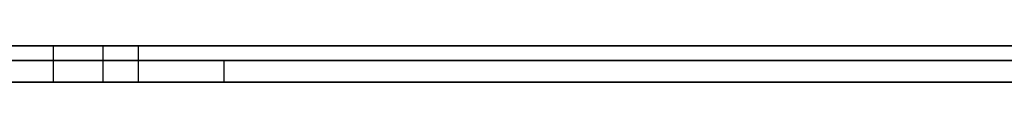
# Model space of a CAD drawing. Extents: x -3.09 to 3.09, y 0 to 2.31.
# Tile 55 of 177: x -2.295739 to -2.282123, y 2.2345 to 2.235. Entities that reach past the tile are written whole.
import ezdxf

# ---------------------------------------------------------------- set-up
doc = ezdxf.new("R2010")
doc.units = 0
doc.layers.get('0').update_dxf_attribs({"linetype": 'CONTINUOUS'})

# ---------------------------------------------------------------- blocks, each defined once
blk = doc.blocks.new('*U1')
at = {"extrusion": (0, 1, 0)}
for p, q in [((3.018, 2.235, -0.83), (-3.018, 2.235, -0.83)), ((-3.018, 2.235, 0.83), (3.018, 2.235, 0.83)), ((-2.798, 2.235, -0.725), (-1.678, 2.235, -0.725)), ((-1.678, 2.235, -0.365), (-2.798, 2.235, -0.365)), ((-2.295275, 2.235, -0.166687), (-2.295275, 2.235, -0.186671)), ((-2.295275, 2.235, -0.186671), (-2.2941, 2.235, -0.186671)), ((-1.678, 2.2348, -0.725), (-2.798, 2.2348, -0.725)), ((-2.798, 2.2348, -0.365), (-1.678, 2.2348, -0.365)), ((-2.292918, 2.2348, -0.464693), (-2.313122, 2.2348, -0.464693)), ((-2.313122, 2.2348, -0.464693), (-2.278469, 2.2348, -0.614693)), ((-2.279939, 2.2348, -0.520897), (-2.292918, 2.2348, -0.464693)), ((-2.278469, 2.2345, -0.614693), (-2.313122, 2.2345, -0.464693)), ((-2.313122, 2.2345, -0.464693), (-2.292918, 2.2345, -0.464693)), ((-2.295275, 2.2345, -0.186671), (-2.295275, 2.2345, -0.166687)), ((-2.2941, 2.2345, -0.186671), (-2.295275, 2.2345, -0.186671)), ((-2.292918, 2.2345, -0.464693), (-2.279939, 2.2345, -0.520897))]:
    blk.add_line(p, q, dxfattribs=at)
for p, q in [((3.018, 2.235, -0.83), (-3.018, 2.235, -0.83)), ((-2.798, 2.235, -0.725), (-1.678, 2.235, -0.725)), ((-2.295275, 2.235, -0.186671), (-2.2941, 2.235, -0.186671)), ((-2.295275, 2.235, -0.186671), (-2.295275, 2.2345, -0.186671)), ((-2.295275, 2.235, -0.166687), (-2.295275, 2.2345, -0.166687)), ((-2.294589, 2.235, -0.247112), (-2.294589, 2.2345, -0.247112)), ((-2.294589, 2.235, -0.247112), (-2.294589, 2.2345, -0.247112)), ((-2.2941, 2.235, -0.186671), (-2.2941, 2.2345, -0.186671)), ((-2.2941, 2.235, -0.186671), (-2.2941, 2.2345, -0.186671)), ((-1.678, 2.2348, -0.725), (-2.798, 2.2348, -0.725)), ((-2.2941, 2.2345, -0.186671), (-2.295275, 2.2345, -0.186671))]:
    blk.add_line(p, q)
at = {"extrusion": (0, 0, -1)}
for p, q in [((-3.018, 2.235, 0.83), (3.018, 2.235, 0.83)), ((-1.678, 2.235, -0.365), (-2.798, 2.235, -0.365)), ((-2.798, 2.2348, -0.365), (-1.678, 2.2348, -0.365)), ((-2.292918, 2.2348, -0.464693), (-2.313122, 2.2348, -0.464693)), ((-2.292918, 2.2348, -0.464693), (-2.292918, 2.2345, -0.464693)), ((-2.313122, 2.2345, -0.464693), (-2.292918, 2.2345, -0.464693))]:
    blk.add_line(p, q, dxfattribs=at)
at = {"extrusion": (1, 0, 0)}
for p, q in [((-2.295275, 2.235, -0.166687), (-2.295275, 2.235, -0.186671)), ((-2.295275, 2.235, -0.166687), (-2.295275, 2.2345, -0.166687)), ((-2.295275, 2.235, -0.186671), (-2.295275, 2.2345, -0.186671)), ((-2.295275, 2.2345, -0.186671), (-2.295275, 2.2345, -0.166687))]:
    blk.add_line(p, q, dxfattribs=at)
at = {"extrusion": (0.974338, 0, 0.225092)}
for p, q in [((-2.313122, 2.2348, -0.464693), (-2.278469, 2.2348, -0.614693)), ((-2.278469, 2.2345, -0.614693), (-2.313122, 2.2345, -0.464693))]:
    blk.add_line(p, q, dxfattribs=at)
at = {"extrusion": (-0.974355, 0, -0.225015)}
for p, q in [((-2.279939, 2.2348, -0.520897), (-2.292918, 2.2348, -0.464693)), ((-2.292918, 2.2348, -0.464693), (-2.292918, 2.2345, -0.464693)), ((-2.292918, 2.2345, -0.464693), (-2.279939, 2.2345, -0.520897))]:
    blk.add_line(p, q, dxfattribs=at)
for points in [[(-2.28197, 2.235, -0.161603), (-2.28219, 2.235, -0.161672), (-2.28241, 2.235, -0.161742), (-2.28263, 2.235, -0.161812), (-2.28285, 2.235, -0.161883), (-2.28307, 2.235, -0.161955), (-2.28329, 2.235, -0.162026), (-2.28351, 2.235, -0.162099), (-2.28373, 2.235, -0.162172), (-2.28395, 2.235, -0.162245), (-2.28418, 2.235, -0.162319), (-2.2844, 2.235, -0.162394), (-2.28462, 2.235, -0.162469), (-2.28484, 2.235, -0.162544), (-2.28506, 2.235, -0.16262), (-2.28528, 2.235, -0.162697), (-2.2855, 2.235, -0.162774), (-2.28572, 2.235, -0.162851), (-2.28594, 2.235, -0.16293), (-2.28616, 2.235, -0.163008), (-2.28638, 2.235, -0.163087), (-2.2866, 2.235, -0.163167), (-2.28682, 2.235, -0.163247), (-2.28705, 2.235, -0.163328), (-2.28727, 2.235, -0.16341), (-2.28749, 2.235, -0.163491), (-2.28771, 2.235, -0.163574), (-2.28793, 2.235, -0.163657), (-2.28815, 2.235, -0.16374), (-2.28837, 2.235, -0.163824), (-2.2886, 2.235, -0.163908), (-2.28882, 2.235, -0.163993), (-2.28904, 2.235, -0.164079), (-2.28926, 2.235, -0.164165), (-2.28948, 2.235, -0.164252), (-2.2897, 2.235, -0.164339), (-2.28993, 2.235, -0.164426), (-2.29015, 2.235, -0.164514), (-2.29037, 2.235, -0.164603), (-2.29059, 2.235, -0.164692), (-2.29082, 2.235, -0.164782), (-2.29104, 2.235, -0.164872), (-2.29126, 2.235, -0.164963), (-2.29148, 2.235, -0.165054), (-2.29171, 2.235, -0.165146), (-2.29193, 2.235, -0.165239), (-2.29215, 2.235, -0.165332), (-2.29237, 2.235, -0.165425), (-2.2926, 2.235, -0.165519), (-2.29282, 2.235, -0.165613), (-2.29304, 2.235, -0.165708), (-2.29327, 2.235, -0.165804), (-2.29349, 2.235, -0.1659), (-2.29371, 2.235, -0.165997), (-2.29393, 2.235, -0.166094), (-2.29416, 2.235, -0.166191), (-2.29438, 2.235, -0.166289), (-2.2946, 2.235, -0.166388), (-2.29483, 2.235, -0.166487), (-2.29505, 2.235, -0.166587), (-2.29528, 2.235, -0.166687)], [(-2.28197, 2.235, -0.161603), (-2.28219, 2.235, -0.161672), (-2.28241, 2.235, -0.161742), (-2.28263, 2.235, -0.161812), (-2.28285, 2.235, -0.161883), (-2.28307, 2.235, -0.161955), (-2.28329, 2.235, -0.162026), (-2.28351, 2.235, -0.162099), (-2.28373, 2.235, -0.162172), (-2.28395, 2.235, -0.162245), (-2.28418, 2.235, -0.162319), (-2.2844, 2.235, -0.162394), (-2.28462, 2.235, -0.162469), (-2.28484, 2.235, -0.162544), (-2.28506, 2.235, -0.16262), (-2.28528, 2.235, -0.162697), (-2.2855, 2.235, -0.162774), (-2.28572, 2.235, -0.162851), (-2.28594, 2.235, -0.16293), (-2.28616, 2.235, -0.163008), (-2.28638, 2.235, -0.163087), (-2.2866, 2.235, -0.163167), (-2.28682, 2.235, -0.163247), (-2.28705, 2.235, -0.163328), (-2.28727, 2.235, -0.16341), (-2.28749, 2.235, -0.163491), (-2.28771, 2.235, -0.163574), (-2.28793, 2.235, -0.163657), (-2.28815, 2.235, -0.16374), (-2.28837, 2.235, -0.163824), (-2.2886, 2.235, -0.163908), (-2.28882, 2.235, -0.163993), (-2.28904, 2.235, -0.164079), (-2.28926, 2.235, -0.164165), (-2.28948, 2.235, -0.164252), (-2.2897, 2.235, -0.164339), (-2.28993, 2.235, -0.164426), (-2.29015, 2.235, -0.164514), (-2.29037, 2.235, -0.164603), (-2.29059, 2.235, -0.164692), (-2.29082, 2.235, -0.164782), (-2.29104, 2.235, -0.164872), (-2.29126, 2.235, -0.164963), (-2.29148, 2.235, -0.165054), (-2.29171, 2.235, -0.165146), (-2.29193, 2.235, -0.165239), (-2.29215, 2.235, -0.165332), (-2.29237, 2.235, -0.165425), (-2.2926, 2.235, -0.165519), (-2.29282, 2.235, -0.165613), (-2.29304, 2.235, -0.165708), (-2.29327, 2.235, -0.165804), (-2.29349, 2.235, -0.1659), (-2.29371, 2.235, -0.165997), (-2.29393, 2.235, -0.166094), (-2.29416, 2.235, -0.166191), (-2.29438, 2.235, -0.166289), (-2.2946, 2.235, -0.166388), (-2.29483, 2.235, -0.166487), (-2.29505, 2.235, -0.166587), (-2.29528, 2.235, -0.166687)], [(-2.29459, 2.235, -0.247112), (-2.29459, 2.235, -0.247425), (-2.29458, 2.235, -0.247737), (-2.29458, 2.235, -0.248048), (-2.29457, 2.235, -0.248358), (-2.29455, 2.235, -0.248667), (-2.29454, 2.235, -0.248974), (-2.29452, 2.235, -0.24928), (-2.2945, 2.235, -0.249585), (-2.29448, 2.235, -0.249889), (-2.29445, 2.235, -0.250192), (-2.29442, 2.235, -0.250494), (-2.29439, 2.235, -0.250794), (-2.29435, 2.235, -0.251093), (-2.29432, 2.235, -0.251391), (-2.29428, 2.235, -0.251688), (-2.29423, 2.235, -0.251984), (-2.29419, 2.235, -0.252279), (-2.29414, 2.235, -0.252572), (-2.29409, 2.235, -0.252864), (-2.29403, 2.235, -0.253155), (-2.29397, 2.235, -0.253445), (-2.29391, 2.235, -0.253734), (-2.29385, 2.235, -0.254021), (-2.29379, 2.235, -0.254308), (-2.29372, 2.235, -0.254593), (-2.29365, 2.235, -0.254877), (-2.29357, 2.235, -0.25516), (-2.29349, 2.235, -0.255442), (-2.29342, 2.235, -0.255722), (-2.29333, 2.235, -0.256001), (-2.29325, 2.235, -0.25628), (-2.29316, 2.235, -0.256557), (-2.29307, 2.235, -0.256832), (-2.29298, 2.235, -0.257107), (-2.29288, 2.235, -0.257381), (-2.29278, 2.235, -0.257653), (-2.29268, 2.235, -0.257924), (-2.29257, 2.235, -0.258194), (-2.29247, 2.235, -0.258463), (-2.29236, 2.235, -0.25873), (-2.29224, 2.235, -0.258997), (-2.29213, 2.235, -0.259262), (-2.29201, 2.235, -0.259526), (-2.29189, 2.235, -0.259789), (-2.29176, 2.235, -0.260051), (-2.29163, 2.235, -0.260312), (-2.2915, 2.235, -0.260571), (-2.29137, 2.235, -0.260829), (-2.29124, 2.235, -0.261086), (-2.2911, 2.235, -0.261342), (-2.29096, 2.235, -0.261597), (-2.29081, 2.235, -0.261851), (-2.29067, 2.235, -0.262103), (-2.29052, 2.235, -0.262354), (-2.29037, 2.235, -0.262604), (-2.29021, 2.235, -0.262853), (-2.29005, 2.235, -0.263101), (-2.28989, 2.235, -0.263348), (-2.28973, 2.235, -0.263593), (-2.28956, 2.235, -0.263837), (-2.28939, 2.235, -0.26408), (-2.28922, 2.235, -0.264322), (-2.28905, 2.235, -0.264563), (-2.28887, 2.235, -0.264802), (-2.28869, 2.235, -0.265041), (-2.28851, 2.235, -0.265278), (-2.28832, 2.235, -0.265514), (-2.28813, 2.235, -0.265749), (-2.28794, 2.235, -0.265983), (-2.28775, 2.235, -0.266215), (-2.28755, 2.235, -0.266446), (-2.28735, 2.235, -0.266677), (-2.28715, 2.235, -0.266906), (-2.28694, 2.235, -0.267133), (-2.28674, 2.235, -0.26736), (-2.28652, 2.235, -0.267586), (-2.28631, 2.235, -0.26781), (-2.28609, 2.235, -0.268033), (-2.28588, 2.235, -0.268255), (-2.28565, 2.235, -0.268476), (-2.28543, 2.235, -0.268695), (-2.2852, 2.235, -0.268914), (-2.28497, 2.235, -0.269131), (-2.28474, 2.235, -0.269347), (-2.2845, 2.235, -0.269562), (-2.28426, 2.235, -0.269776), (-2.28402, 2.235, -0.269989), (-2.28378, 2.235, -0.2702), (-2.28353, 2.235, -0.27041), (-2.28328, 2.235, -0.270619), (-2.28303, 2.235, -0.270827), (-2.28277, 2.235, -0.271034), (-2.28251, 2.235, -0.27124), (-2.28225, 2.235, -0.271444), (-2.28199, 2.235, -0.271647)], [(-2.28199, 2.235, -0.221632), (-2.2822, 2.235, -0.221776), (-2.2824, 2.235, -0.221922), (-2.28261, 2.235, -0.222068), (-2.28281, 2.235, -0.222215), (-2.28301, 2.235, -0.222364), (-2.28321, 2.235, -0.222513), (-2.28341, 2.235, -0.222663), (-2.28361, 2.235, -0.222815), (-2.2838, 2.235, -0.222967), (-2.28399, 2.235, -0.223121), (-2.28418, 2.235, -0.223276), (-2.28437, 2.235, -0.223431), (-2.28456, 2.235, -0.223588), (-2.28474, 2.235, -0.223746), (-2.28493, 2.235, -0.223905), (-2.28511, 2.235, -0.224064), (-2.28529, 2.235, -0.224225), (-2.28546, 2.235, -0.224387), (-2.28564, 2.235, -0.22455), (-2.28581, 2.235, -0.224714), (-2.28599, 2.235, -0.224879), (-2.28616, 2.235, -0.225045), (-2.28632, 2.235, -0.225213), (-2.28649, 2.235, -0.225381), (-2.28666, 2.235, -0.22555), (-2.28682, 2.235, -0.22572), (-2.28698, 2.235, -0.225891), (-2.28714, 2.235, -0.226064), (-2.2873, 2.235, -0.226237), (-2.28745, 2.235, -0.226412), (-2.28761, 2.235, -0.226588), (-2.28776, 2.235, -0.226764), (-2.28791, 2.235, -0.226942), (-2.28806, 2.235, -0.227121), (-2.28821, 2.235, -0.227301), (-2.28835, 2.235, -0.227482), (-2.2885, 2.235, -0.227664), (-2.28864, 2.235, -0.227847), (-2.28878, 2.235, -0.228032), (-2.28892, 2.235, -0.228217), (-2.28906, 2.235, -0.228404), (-2.28919, 2.235, -0.228591), (-2.28933, 2.235, -0.22878), (-2.28946, 2.235, -0.22897), (-2.28959, 2.235, -0.22916), (-2.28972, 2.235, -0.229352), (-2.28985, 2.235, -0.229545), (-2.28997, 2.235, -0.229739), (-2.2901, 2.235, -0.229935), (-2.29022, 2.235, -0.230131), (-2.29034, 2.235, -0.230328), (-2.29046, 2.235, -0.230527), (-2.29058, 2.235, -0.230726), (-2.29069, 2.235, -0.230927), (-2.2908, 2.235, -0.231128), (-2.29092, 2.235, -0.231331), (-2.29103, 2.235, -0.231535), (-2.29114, 2.235, -0.23174), (-2.29124, 2.235, -0.231946), (-2.29135, 2.235, -0.232153), (-2.29145, 2.235, -0.232361), (-2.29155, 2.235, -0.23257), (-2.29165, 2.235, -0.232781), (-2.29175, 2.235, -0.232992), (-2.29185, 2.235, -0.233205), (-2.29195, 2.235, -0.233418), (-2.29204, 2.235, -0.233633), (-2.29213, 2.235, -0.233849), (-2.29222, 2.235, -0.234066), (-2.29231, 2.235, -0.234284), (-2.2924, 2.235, -0.234503), (-2.29248, 2.235, -0.234723), (-2.29257, 2.235, -0.234944), (-2.29265, 2.235, -0.235166), (-2.29273, 2.235, -0.23539), (-2.29281, 2.235, -0.235614), (-2.29288, 2.235, -0.23584), (-2.29296, 2.235, -0.236066), (-2.29303, 2.235, -0.236294), (-2.2931, 2.235, -0.236523), (-2.29317, 2.235, -0.236753), (-2.29324, 2.235, -0.236984), (-2.29331, 2.235, -0.237216), (-2.29337, 2.235, -0.237449), (-2.29344, 2.235, -0.237683), (-2.2935, 2.235, -0.237918), (-2.29356, 2.235, -0.238155), (-2.29361, 2.235, -0.238392), (-2.29367, 2.235, -0.238631), (-2.29373, 2.235, -0.23887), (-2.29378, 2.235, -0.239111), (-2.29383, 2.235, -0.239353), (-2.29388, 2.235, -0.239596), (-2.29393, 2.235, -0.23984), (-2.29397, 2.235, -0.240085), (-2.29402, 2.235, -0.240331), (-2.29406, 2.235, -0.240578), (-2.2941, 2.235, -0.240827), (-2.29414, 2.235, -0.241076), (-2.29418, 2.235, -0.241327), (-2.29422, 2.235, -0.241578), (-2.29425, 2.235, -0.241831), (-2.29429, 2.235, -0.242085), (-2.29432, 2.235, -0.242339), (-2.29435, 2.235, -0.242595), (-2.29437, 2.235, -0.242852), (-2.2944, 2.235, -0.24311), (-2.29442, 2.235, -0.24337), (-2.29445, 2.235, -0.24363), (-2.29447, 2.235, -0.243891), (-2.29449, 2.235, -0.244154), (-2.29451, 2.235, -0.244417), (-2.29452, 2.235, -0.244682), (-2.29454, 2.235, -0.244947), (-2.29455, 2.235, -0.245214), (-2.29456, 2.235, -0.245482), (-2.29457, 2.235, -0.245751), (-2.29458, 2.235, -0.246021), (-2.29458, 2.235, -0.246292), (-2.29459, 2.235, -0.246564), (-2.29459, 2.235, -0.246837), (-2.29459, 2.235, -0.247112)], [(-2.28199, 2.235, -0.221632), (-2.2822, 2.235, -0.221776), (-2.2824, 2.235, -0.221922), (-2.28261, 2.235, -0.222068), (-2.28281, 2.235, -0.222215), (-2.28301, 2.235, -0.222364), (-2.28321, 2.235, -0.222513), (-2.28341, 2.235, -0.222663), (-2.28361, 2.235, -0.222815), (-2.2838, 2.235, -0.222967), (-2.28399, 2.235, -0.223121), (-2.28418, 2.235, -0.223276), (-2.28437, 2.235, -0.223431), (-2.28456, 2.235, -0.223588), (-2.28474, 2.235, -0.223746), (-2.28493, 2.235, -0.223905), (-2.28511, 2.235, -0.224064), (-2.28529, 2.235, -0.224225), (-2.28546, 2.235, -0.224387), (-2.28564, 2.235, -0.22455), (-2.28581, 2.235, -0.224714), (-2.28599, 2.235, -0.224879), (-2.28616, 2.235, -0.225045), (-2.28632, 2.235, -0.225213), (-2.28649, 2.235, -0.225381), (-2.28666, 2.235, -0.22555), (-2.28682, 2.235, -0.22572), (-2.28698, 2.235, -0.225891), (-2.28714, 2.235, -0.226064), (-2.2873, 2.235, -0.226237), (-2.28745, 2.235, -0.226412), (-2.28761, 2.235, -0.226588), (-2.28776, 2.235, -0.226764), (-2.28791, 2.235, -0.226942), (-2.28806, 2.235, -0.227121), (-2.28821, 2.235, -0.227301), (-2.28835, 2.235, -0.227482), (-2.2885, 2.235, -0.227664), (-2.28864, 2.235, -0.227847), (-2.28878, 2.235, -0.228032), (-2.28892, 2.235, -0.228217), (-2.28906, 2.235, -0.228404), (-2.28919, 2.235, -0.228591), (-2.28933, 2.235, -0.22878), (-2.28946, 2.235, -0.22897), (-2.28959, 2.235, -0.22916), (-2.28972, 2.235, -0.229352), (-2.28985, 2.235, -0.229545), (-2.28997, 2.235, -0.229739), (-2.2901, 2.235, -0.229935), (-2.29022, 2.235, -0.230131), (-2.29034, 2.235, -0.230328), (-2.29046, 2.235, -0.230527), (-2.29058, 2.235, -0.230726), (-2.29069, 2.235, -0.230927), (-2.2908, 2.235, -0.231128), (-2.29092, 2.235, -0.231331), (-2.29103, 2.235, -0.231535), (-2.29114, 2.235, -0.23174), (-2.29124, 2.235, -0.231946), (-2.29135, 2.235, -0.232153), (-2.29145, 2.235, -0.232361), (-2.29155, 2.235, -0.23257), (-2.29165, 2.235, -0.232781), (-2.29175, 2.235, -0.232992), (-2.29185, 2.235, -0.233205), (-2.29195, 2.235, -0.233418), (-2.29204, 2.235, -0.233633), (-2.29213, 2.235, -0.233849), (-2.29222, 2.235, -0.234066), (-2.29231, 2.235, -0.234284), (-2.2924, 2.235, -0.234503), (-2.29248, 2.235, -0.234723), (-2.29257, 2.235, -0.234944), (-2.29265, 2.235, -0.235166), (-2.29273, 2.235, -0.23539), (-2.29281, 2.235, -0.235614), (-2.29288, 2.235, -0.23584), (-2.29296, 2.235, -0.236066), (-2.29303, 2.235, -0.236294), (-2.2931, 2.235, -0.236523), (-2.29317, 2.235, -0.236753), (-2.29324, 2.235, -0.236984), (-2.29331, 2.235, -0.237216), (-2.29337, 2.235, -0.237449), (-2.29344, 2.235, -0.237683), (-2.2935, 2.235, -0.237918), (-2.29356, 2.235, -0.238155), (-2.29361, 2.235, -0.238392), (-2.29367, 2.235, -0.238631), (-2.29373, 2.235, -0.23887), (-2.29378, 2.235, -0.239111), (-2.29383, 2.235, -0.239353), (-2.29388, 2.235, -0.239596), (-2.29393, 2.235, -0.23984), (-2.29397, 2.235, -0.240085), (-2.29402, 2.235, -0.240331), (-2.29406, 2.235, -0.240578), (-2.2941, 2.235, -0.240827), (-2.29414, 2.235, -0.241076), (-2.29418, 2.235, -0.241327), (-2.29422, 2.235, -0.241578), (-2.29425, 2.235, -0.241831), (-2.29429, 2.235, -0.242085), (-2.29432, 2.235, -0.242339), (-2.29435, 2.235, -0.242595), (-2.29437, 2.235, -0.242852), (-2.2944, 2.235, -0.24311), (-2.29442, 2.235, -0.24337), (-2.29445, 2.235, -0.24363), (-2.29447, 2.235, -0.243891), (-2.29449, 2.235, -0.244154), (-2.29451, 2.235, -0.244417), (-2.29452, 2.235, -0.244682), (-2.29454, 2.235, -0.244947), (-2.29455, 2.235, -0.245214), (-2.29456, 2.235, -0.245482), (-2.29457, 2.235, -0.245751), (-2.29458, 2.235, -0.246021), (-2.29458, 2.235, -0.246292), (-2.29459, 2.235, -0.246564), (-2.29459, 2.235, -0.246837), (-2.29459, 2.235, -0.247112)], [(-2.29459, 2.235, -0.247112), (-2.29459, 2.235, -0.247425), (-2.29458, 2.235, -0.247737), (-2.29458, 2.235, -0.248048), (-2.29457, 2.235, -0.248358), (-2.29455, 2.235, -0.248667), (-2.29454, 2.235, -0.248974), (-2.29452, 2.235, -0.24928), (-2.2945, 2.235, -0.249585), (-2.29448, 2.235, -0.249889), (-2.29445, 2.235, -0.250192), (-2.29442, 2.235, -0.250494), (-2.29439, 2.235, -0.250794), (-2.29435, 2.235, -0.251093), (-2.29432, 2.235, -0.251391), (-2.29428, 2.235, -0.251688), (-2.29423, 2.235, -0.251984), (-2.29419, 2.235, -0.252279), (-2.29414, 2.235, -0.252572), (-2.29409, 2.235, -0.252864), (-2.29403, 2.235, -0.253155), (-2.29397, 2.235, -0.253445), (-2.29391, 2.235, -0.253734), (-2.29385, 2.235, -0.254021), (-2.29379, 2.235, -0.254308), (-2.29372, 2.235, -0.254593), (-2.29365, 2.235, -0.254877), (-2.29357, 2.235, -0.25516), (-2.29349, 2.235, -0.255442), (-2.29342, 2.235, -0.255722), (-2.29333, 2.235, -0.256001), (-2.29325, 2.235, -0.25628), (-2.29316, 2.235, -0.256557), (-2.29307, 2.235, -0.256832), (-2.29298, 2.235, -0.257107), (-2.29288, 2.235, -0.257381), (-2.29278, 2.235, -0.257653), (-2.29268, 2.235, -0.257924), (-2.29257, 2.235, -0.258194), (-2.29247, 2.235, -0.258463), (-2.29236, 2.235, -0.25873), (-2.29224, 2.235, -0.258997), (-2.29213, 2.235, -0.259262), (-2.29201, 2.235, -0.259526), (-2.29189, 2.235, -0.259789), (-2.29176, 2.235, -0.260051), (-2.29163, 2.235, -0.260312), (-2.2915, 2.235, -0.260571), (-2.29137, 2.235, -0.260829), (-2.29124, 2.235, -0.261086), (-2.2911, 2.235, -0.261342), (-2.29096, 2.235, -0.261597), (-2.29081, 2.235, -0.261851), (-2.29067, 2.235, -0.262103), (-2.29052, 2.235, -0.262354), (-2.29037, 2.235, -0.262604), (-2.29021, 2.235, -0.262853), (-2.29005, 2.235, -0.263101), (-2.28989, 2.235, -0.263348), (-2.28973, 2.235, -0.263593), (-2.28956, 2.235, -0.263837), (-2.28939, 2.235, -0.26408), (-2.28922, 2.235, -0.264322), (-2.28905, 2.235, -0.264563), (-2.28887, 2.235, -0.264802), (-2.28869, 2.235, -0.265041), (-2.28851, 2.235, -0.265278), (-2.28832, 2.235, -0.265514), (-2.28813, 2.235, -0.265749), (-2.28794, 2.235, -0.265983), (-2.28775, 2.235, -0.266215), (-2.28755, 2.235, -0.266446), (-2.28735, 2.235, -0.266677), (-2.28715, 2.235, -0.266906), (-2.28694, 2.235, -0.267133), (-2.28674, 2.235, -0.26736), (-2.28652, 2.235, -0.267586), (-2.28631, 2.235, -0.26781), (-2.28609, 2.235, -0.268033), (-2.28588, 2.235, -0.268255), (-2.28565, 2.235, -0.268476), (-2.28543, 2.235, -0.268695), (-2.2852, 2.235, -0.268914), (-2.28497, 2.235, -0.269131), (-2.28474, 2.235, -0.269347), (-2.2845, 2.235, -0.269562), (-2.28426, 2.235, -0.269776), (-2.28402, 2.235, -0.269989), (-2.28378, 2.235, -0.2702), (-2.28353, 2.235, -0.27041), (-2.28328, 2.235, -0.270619), (-2.28303, 2.235, -0.270827), (-2.28277, 2.235, -0.271034), (-2.28251, 2.235, -0.27124), (-2.28225, 2.235, -0.271444), (-2.28199, 2.235, -0.271647)], [(-2.2941, 2.235, -0.186671), (-2.29391, 2.235, -0.186513), (-2.29372, 2.235, -0.186357), (-2.29352, 2.235, -0.1862), (-2.29333, 2.235, -0.186045), (-2.29314, 2.235, -0.185891), (-2.29294, 2.235, -0.185737), (-2.29275, 2.235, -0.185584), (-2.29255, 2.235, -0.185431), (-2.29236, 2.235, -0.18528), (-2.29216, 2.235, -0.185129), (-2.29196, 2.235, -0.184979), (-2.29177, 2.235, -0.18483), (-2.29157, 2.235, -0.184681), (-2.29137, 2.235, -0.184533), (-2.29117, 2.235, -0.184386), (-2.29097, 2.235, -0.18424), (-2.29077, 2.235, -0.184094), (-2.29057, 2.235, -0.183949), (-2.29036, 2.235, -0.183805), (-2.29016, 2.235, -0.183662), (-2.28996, 2.235, -0.18352), (-2.28975, 2.235, -0.183378), (-2.28955, 2.235, -0.183237), (-2.28934, 2.235, -0.183096), (-2.28914, 2.235, -0.182957), (-2.28893, 2.235, -0.182818), (-2.28873, 2.235, -0.18268), (-2.28852, 2.235, -0.182543), (-2.28831, 2.235, -0.182406), (-2.2881, 2.235, -0.18227), (-2.28789, 2.235, -0.182135), (-2.28768, 2.235, -0.182001), (-2.28747, 2.235, -0.181868), (-2.28726, 2.235, -0.181735), (-2.28705, 2.235, -0.181603), (-2.28683, 2.235, -0.181471), (-2.28662, 2.235, -0.181341), (-2.28641, 2.235, -0.181211), (-2.28619, 2.235, -0.181082), (-2.28598, 2.235, -0.180954), (-2.28576, 2.235, -0.180826), (-2.28555, 2.235, -0.1807), (-2.28533, 2.235, -0.180574), (-2.28511, 2.235, -0.180448), (-2.28489, 2.235, -0.180324), (-2.28468, 2.235, -0.1802), (-2.28446, 2.235, -0.180077), (-2.28424, 2.235, -0.179955), (-2.28402, 2.235, -0.179833), (-2.28379, 2.235, -0.179713), (-2.28357, 2.235, -0.179593), (-2.28335, 2.235, -0.179473), (-2.28313, 2.235, -0.179355), (-2.2829, 2.235, -0.179237), (-2.28268, 2.235, -0.17912), (-2.28246, 2.235, -0.179004), (-2.28223, 2.235, -0.178888), (-2.282, 2.235, -0.178774)], [(-2.2941, 2.235, -0.186671), (-2.29391, 2.235, -0.186513), (-2.29372, 2.235, -0.186357), (-2.29352, 2.235, -0.1862), (-2.29333, 2.235, -0.186045), (-2.29314, 2.235, -0.185891), (-2.29294, 2.235, -0.185737), (-2.29275, 2.235, -0.185584), (-2.29255, 2.235, -0.185431), (-2.29236, 2.235, -0.18528), (-2.29216, 2.235, -0.185129), (-2.29196, 2.235, -0.184979), (-2.29177, 2.235, -0.18483), (-2.29157, 2.235, -0.184681), (-2.29137, 2.235, -0.184533), (-2.29117, 2.235, -0.184386), (-2.29097, 2.235, -0.18424), (-2.29077, 2.235, -0.184094), (-2.29057, 2.235, -0.183949), (-2.29036, 2.235, -0.183805), (-2.29016, 2.235, -0.183662), (-2.28996, 2.235, -0.18352), (-2.28975, 2.235, -0.183378), (-2.28955, 2.235, -0.183237), (-2.28934, 2.235, -0.183096), (-2.28914, 2.235, -0.182957), (-2.28893, 2.235, -0.182818), (-2.28873, 2.235, -0.18268), (-2.28852, 2.235, -0.182543), (-2.28831, 2.235, -0.182406), (-2.2881, 2.235, -0.18227), (-2.28789, 2.235, -0.182135), (-2.28768, 2.235, -0.182001), (-2.28747, 2.235, -0.181868), (-2.28726, 2.235, -0.181735), (-2.28705, 2.235, -0.181603), (-2.28683, 2.235, -0.181471), (-2.28662, 2.235, -0.181341), (-2.28641, 2.235, -0.181211), (-2.28619, 2.235, -0.181082), (-2.28598, 2.235, -0.180954), (-2.28576, 2.235, -0.180826), (-2.28555, 2.235, -0.1807), (-2.28533, 2.235, -0.180574), (-2.28511, 2.235, -0.180448), (-2.28489, 2.235, -0.180324), (-2.28468, 2.235, -0.1802), (-2.28446, 2.235, -0.180077), (-2.28424, 2.235, -0.179955), (-2.28402, 2.235, -0.179833), (-2.28379, 2.235, -0.179713), (-2.28357, 2.235, -0.179593), (-2.28335, 2.235, -0.179473), (-2.28313, 2.235, -0.179355), (-2.2829, 2.235, -0.179237), (-2.28268, 2.235, -0.17912), (-2.28246, 2.235, -0.179004), (-2.28223, 2.235, -0.178888), (-2.282, 2.235, -0.178774)], [(-2.29528, 2.2345, -0.166687), (-2.29494, 2.2345, -0.166537), (-2.2946, 2.2345, -0.166387), (-2.29427, 2.2345, -0.166239), (-2.29393, 2.2345, -0.166092), (-2.2936, 2.2345, -0.165946), (-2.29326, 2.2345, -0.165802), (-2.29292, 2.2345, -0.165658), (-2.29259, 2.2345, -0.165516), (-2.29225, 2.2345, -0.165375), (-2.29192, 2.2345, -0.165235), (-2.29158, 2.2345, -0.165096), (-2.29125, 2.2345, -0.164959), (-2.29092, 2.2345, -0.164823), (-2.29058, 2.2345, -0.164687), (-2.29025, 2.2345, -0.164554), (-2.28991, 2.2345, -0.164421), (-2.28958, 2.2345, -0.164289), (-2.28925, 2.2345, -0.164159), (-2.28891, 2.2345, -0.16403), (-2.28858, 2.2345, -0.163902), (-2.28824, 2.2345, -0.163775), (-2.28791, 2.2345, -0.163649), (-2.28758, 2.2345, -0.163525), (-2.28725, 2.2345, -0.163402), (-2.28691, 2.2345, -0.16328), (-2.28658, 2.2345, -0.163159), (-2.28625, 2.2345, -0.163039), (-2.28592, 2.2345, -0.162921), (-2.28558, 2.2345, -0.162804), (-2.28525, 2.2345, -0.162688), (-2.28492, 2.2345, -0.162573), (-2.28459, 2.2345, -0.162459), (-2.28426, 2.2345, -0.162347), (-2.28393, 2.2345, -0.162235), (-2.28359, 2.2345, -0.162125), (-2.28326, 2.2345, -0.162016), (-2.28293, 2.2345, -0.161908), (-2.2826, 2.2345, -0.161802), (-2.28227, 2.2345, -0.161697), (-2.28194, 2.2345, -0.161592)], [(-2.29528, 2.2345, -0.166687), (-2.29494, 2.2345, -0.166537), (-2.2946, 2.2345, -0.166387), (-2.29427, 2.2345, -0.166239), (-2.29393, 2.2345, -0.166092), (-2.2936, 2.2345, -0.165946), (-2.29326, 2.2345, -0.165802), (-2.29292, 2.2345, -0.165658), (-2.29259, 2.2345, -0.165516), (-2.29225, 2.2345, -0.165375), (-2.29192, 2.2345, -0.165235), (-2.29158, 2.2345, -0.165096), (-2.29125, 2.2345, -0.164959), (-2.29092, 2.2345, -0.164823), (-2.29058, 2.2345, -0.164687), (-2.29025, 2.2345, -0.164554), (-2.28991, 2.2345, -0.164421), (-2.28958, 2.2345, -0.164289), (-2.28925, 2.2345, -0.164159), (-2.28891, 2.2345, -0.16403), (-2.28858, 2.2345, -0.163902), (-2.28824, 2.2345, -0.163775), (-2.28791, 2.2345, -0.163649), (-2.28758, 2.2345, -0.163525), (-2.28725, 2.2345, -0.163402), (-2.28691, 2.2345, -0.16328), (-2.28658, 2.2345, -0.163159), (-2.28625, 2.2345, -0.163039), (-2.28592, 2.2345, -0.162921), (-2.28558, 2.2345, -0.162804), (-2.28525, 2.2345, -0.162688), (-2.28492, 2.2345, -0.162573), (-2.28459, 2.2345, -0.162459), (-2.28426, 2.2345, -0.162347), (-2.28393, 2.2345, -0.162235), (-2.28359, 2.2345, -0.162125), (-2.28326, 2.2345, -0.162016), (-2.28293, 2.2345, -0.161908), (-2.2826, 2.2345, -0.161802), (-2.28227, 2.2345, -0.161697), (-2.28194, 2.2345, -0.161592)], [(-2.29459, 2.2345, -0.247112), (-2.29459, 2.2345, -0.2467), (-2.29458, 2.2345, -0.24629), (-2.29457, 2.2345, -0.245883), (-2.29456, 2.2345, -0.245478), (-2.29454, 2.2345, -0.245075), (-2.29452, 2.2345, -0.244675), (-2.2945, 2.2345, -0.244278), (-2.29447, 2.2345, -0.243883), (-2.29443, 2.2345, -0.24349), (-2.2944, 2.2345, -0.2431), (-2.29436, 2.2345, -0.242712), (-2.29431, 2.2345, -0.242327), (-2.29427, 2.2345, -0.241945), (-2.29422, 2.2345, -0.241564), (-2.29416, 2.2345, -0.241186), (-2.2941, 2.2345, -0.240811), (-2.29404, 2.2345, -0.240438), (-2.29397, 2.2345, -0.240068), (-2.2939, 2.2345, -0.239699), (-2.29383, 2.2345, -0.239334), (-2.29375, 2.2345, -0.238971), (-2.29367, 2.2345, -0.23861), (-2.29358, 2.2345, -0.238252), (-2.29349, 2.2345, -0.237896), (-2.2934, 2.2345, -0.237543), (-2.2933, 2.2345, -0.237192), (-2.2932, 2.2345, -0.236843), (-2.29309, 2.2345, -0.236498), (-2.29299, 2.2345, -0.236154), (-2.29287, 2.2345, -0.235813), (-2.29276, 2.2345, -0.235474), (-2.29264, 2.2345, -0.235138), (-2.29251, 2.2345, -0.234805), (-2.29238, 2.2345, -0.234473), (-2.29225, 2.2345, -0.234145), (-2.29212, 2.2345, -0.233818), (-2.29198, 2.2345, -0.233494), (-2.29184, 2.2345, -0.233173), (-2.29169, 2.2345, -0.232854), (-2.29154, 2.2345, -0.232537), (-2.29138, 2.2345, -0.232223), (-2.29123, 2.2345, -0.231912), (-2.29106, 2.2345, -0.231603), (-2.2909, 2.2345, -0.231296), (-2.29073, 2.2345, -0.230992), (-2.29055, 2.2345, -0.23069), (-2.29038, 2.2345, -0.230391), (-2.2902, 2.2345, -0.230094), (-2.29001, 2.2345, -0.229799), (-2.28982, 2.2345, -0.229507), (-2.28963, 2.2345, -0.229218), (-2.28943, 2.2345, -0.228931), (-2.28923, 2.2345, -0.228646), (-2.28903, 2.2345, -0.228364), (-2.28882, 2.2345, -0.228084), (-2.28861, 2.2345, -0.227807), (-2.28839, 2.2345, -0.227532), (-2.28817, 2.2345, -0.22726), (-2.28795, 2.2345, -0.22699), (-2.28772, 2.2345, -0.226722), (-2.28749, 2.2345, -0.226457), (-2.28726, 2.2345, -0.226195), (-2.28702, 2.2345, -0.225935), (-2.28678, 2.2345, -0.225677), (-2.28653, 2.2345, -0.225422), (-2.28628, 2.2345, -0.225169), (-2.28603, 2.2345, -0.224918), (-2.28577, 2.2345, -0.22467), (-2.2855, 2.2345, -0.224424), (-2.28524, 2.2345, -0.224181), (-2.28497, 2.2345, -0.22394), (-2.28469, 2.2345, -0.223701), (-2.28441, 2.2345, -0.223465), (-2.28413, 2.2345, -0.223231), (-2.28384, 2.2345, -0.222999), (-2.28355, 2.2345, -0.222769), (-2.28325, 2.2345, -0.222543), (-2.28295, 2.2345, -0.222318), (-2.28265, 2.2345, -0.222096), (-2.28234, 2.2345, -0.221876), (-2.28203, 2.2345, -0.221658)], [(-2.28205, 2.2345, -0.271596), (-2.28245, 2.2345, -0.27129), (-2.28284, 2.2345, -0.270981), (-2.28322, 2.2345, -0.270669), (-2.2836, 2.2345, -0.270354), (-2.28397, 2.2345, -0.270037), (-2.28433, 2.2345, -0.269717), (-2.28469, 2.2345, -0.269395), (-2.28504, 2.2345, -0.26907), (-2.28538, 2.2345, -0.268742), (-2.28572, 2.2345, -0.268412), (-2.28605, 2.2345, -0.268079), (-2.28637, 2.2345, -0.267743), (-2.28669, 2.2345, -0.267405), (-2.28701, 2.2345, -0.267064), (-2.28731, 2.2345, -0.26672), (-2.28761, 2.2345, -0.266374), (-2.28791, 2.2345, -0.266025), (-2.28819, 2.2345, -0.265673), (-2.28848, 2.2345, -0.265319), (-2.28875, 2.2345, -0.264962), (-2.28902, 2.2345, -0.264603), (-2.28928, 2.2345, -0.26424), (-2.28954, 2.2345, -0.263876), (-2.28979, 2.2345, -0.263508), (-2.29003, 2.2345, -0.263138), (-2.29027, 2.2345, -0.262765), (-2.2905, 2.2345, -0.26239), (-2.29072, 2.2345, -0.262012), (-2.29094, 2.2345, -0.261631), (-2.29115, 2.2345, -0.261248), (-2.29136, 2.2345, -0.260862), (-2.29155, 2.2345, -0.260473), (-2.29175, 2.2345, -0.260082), (-2.29193, 2.2345, -0.259688), (-2.29211, 2.2345, -0.259291), (-2.29229, 2.2345, -0.258892), (-2.29245, 2.2345, -0.25849), (-2.29262, 2.2345, -0.258086), (-2.29277, 2.2345, -0.257679), (-2.29292, 2.2345, -0.257269), (-2.29306, 2.2345, -0.256856), (-2.2932, 2.2345, -0.256441), (-2.29333, 2.2345, -0.256023), (-2.29345, 2.2345, -0.255603), (-2.29357, 2.2345, -0.25518), (-2.29368, 2.2345, -0.254754), (-2.29378, 2.2345, -0.254326), (-2.29388, 2.2345, -0.253895), (-2.29397, 2.2345, -0.253461), (-2.29406, 2.2345, -0.253025), (-2.29413, 2.2345, -0.252586), (-2.29421, 2.2345, -0.252144), (-2.29427, 2.2345, -0.2517), (-2.29433, 2.2345, -0.251253), (-2.29439, 2.2345, -0.250804), (-2.29443, 2.2345, -0.250351), (-2.29448, 2.2345, -0.249896), (-2.29451, 2.2345, -0.249439), (-2.29454, 2.2345, -0.248979), (-2.29456, 2.2345, -0.248516), (-2.29458, 2.2345, -0.248051), (-2.29459, 2.2345, -0.247583), (-2.29459, 2.2345, -0.247112)], [(-2.28205, 2.2345, -0.271596), (-2.28245, 2.2345, -0.27129), (-2.28284, 2.2345, -0.270981), (-2.28322, 2.2345, -0.270669), (-2.2836, 2.2345, -0.270354), (-2.28397, 2.2345, -0.270037), (-2.28433, 2.2345, -0.269717), (-2.28469, 2.2345, -0.269395), (-2.28504, 2.2345, -0.26907), (-2.28538, 2.2345, -0.268742), (-2.28572, 2.2345, -0.268412), (-2.28605, 2.2345, -0.268079), (-2.28637, 2.2345, -0.267743), (-2.28669, 2.2345, -0.267405), (-2.28701, 2.2345, -0.267064), (-2.28731, 2.2345, -0.26672), (-2.28761, 2.2345, -0.266374), (-2.28791, 2.2345, -0.266025), (-2.28819, 2.2345, -0.265673), (-2.28848, 2.2345, -0.265319), (-2.28875, 2.2345, -0.264962), (-2.28902, 2.2345, -0.264603), (-2.28928, 2.2345, -0.26424), (-2.28954, 2.2345, -0.263876), (-2.28979, 2.2345, -0.263508), (-2.29003, 2.2345, -0.263138), (-2.29027, 2.2345, -0.262765), (-2.2905, 2.2345, -0.26239), (-2.29072, 2.2345, -0.262012), (-2.29094, 2.2345, -0.261631), (-2.29115, 2.2345, -0.261248), (-2.29136, 2.2345, -0.260862), (-2.29155, 2.2345, -0.260473), (-2.29175, 2.2345, -0.260082), (-2.29193, 2.2345, -0.259688), (-2.29211, 2.2345, -0.259291), (-2.29229, 2.2345, -0.258892), (-2.29245, 2.2345, -0.25849), (-2.29262, 2.2345, -0.258086), (-2.29277, 2.2345, -0.257679), (-2.29292, 2.2345, -0.257269), (-2.29306, 2.2345, -0.256856), (-2.2932, 2.2345, -0.256441), (-2.29333, 2.2345, -0.256023), (-2.29345, 2.2345, -0.255603), (-2.29357, 2.2345, -0.25518), (-2.29368, 2.2345, -0.254754), (-2.29378, 2.2345, -0.254326), (-2.29388, 2.2345, -0.253895), (-2.29397, 2.2345, -0.253461), (-2.29406, 2.2345, -0.253025), (-2.29413, 2.2345, -0.252586), (-2.29421, 2.2345, -0.252144), (-2.29427, 2.2345, -0.2517), (-2.29433, 2.2345, -0.251253), (-2.29439, 2.2345, -0.250804), (-2.29443, 2.2345, -0.250351), (-2.29448, 2.2345, -0.249896), (-2.29451, 2.2345, -0.249439), (-2.29454, 2.2345, -0.248979), (-2.29456, 2.2345, -0.248516), (-2.29458, 2.2345, -0.248051), (-2.29459, 2.2345, -0.247583), (-2.29459, 2.2345, -0.247112)], [(-2.29459, 2.2345, -0.247112), (-2.29459, 2.2345, -0.2467), (-2.29458, 2.2345, -0.24629), (-2.29457, 2.2345, -0.245883), (-2.29456, 2.2345, -0.245478), (-2.29454, 2.2345, -0.245075), (-2.29452, 2.2345, -0.244675), (-2.2945, 2.2345, -0.244278), (-2.29447, 2.2345, -0.243883), (-2.29443, 2.2345, -0.24349), (-2.2944, 2.2345, -0.2431), (-2.29436, 2.2345, -0.242712), (-2.29431, 2.2345, -0.242327), (-2.29427, 2.2345, -0.241945), (-2.29422, 2.2345, -0.241564), (-2.29416, 2.2345, -0.241186), (-2.2941, 2.2345, -0.240811), (-2.29404, 2.2345, -0.240438), (-2.29397, 2.2345, -0.240068), (-2.2939, 2.2345, -0.239699), (-2.29383, 2.2345, -0.239334), (-2.29375, 2.2345, -0.238971), (-2.29367, 2.2345, -0.23861), (-2.29358, 2.2345, -0.238252), (-2.29349, 2.2345, -0.237896), (-2.2934, 2.2345, -0.237543), (-2.2933, 2.2345, -0.237192), (-2.2932, 2.2345, -0.236843), (-2.29309, 2.2345, -0.236498), (-2.29299, 2.2345, -0.236154), (-2.29287, 2.2345, -0.235813), (-2.29276, 2.2345, -0.235474), (-2.29264, 2.2345, -0.235138), (-2.29251, 2.2345, -0.234805), (-2.29238, 2.2345, -0.234473), (-2.29225, 2.2345, -0.234145), (-2.29212, 2.2345, -0.233818), (-2.29198, 2.2345, -0.233494), (-2.29184, 2.2345, -0.233173), (-2.29169, 2.2345, -0.232854), (-2.29154, 2.2345, -0.232537), (-2.29138, 2.2345, -0.232223), (-2.29123, 2.2345, -0.231912), (-2.29106, 2.2345, -0.231603), (-2.2909, 2.2345, -0.231296), (-2.29073, 2.2345, -0.230992), (-2.29055, 2.2345, -0.23069), (-2.29038, 2.2345, -0.230391), (-2.2902, 2.2345, -0.230094), (-2.29001, 2.2345, -0.229799), (-2.28982, 2.2345, -0.229507), (-2.28963, 2.2345, -0.229218), (-2.28943, 2.2345, -0.228931), (-2.28923, 2.2345, -0.228646), (-2.28903, 2.2345, -0.228364), (-2.28882, 2.2345, -0.228084), (-2.28861, 2.2345, -0.227807), (-2.28839, 2.2345, -0.227532), (-2.28817, 2.2345, -0.22726), (-2.28795, 2.2345, -0.22699), (-2.28772, 2.2345, -0.226722), (-2.28749, 2.2345, -0.226457), (-2.28726, 2.2345, -0.226195), (-2.28702, 2.2345, -0.225935), (-2.28678, 2.2345, -0.225677), (-2.28653, 2.2345, -0.225422), (-2.28628, 2.2345, -0.225169), (-2.28603, 2.2345, -0.224918), (-2.28577, 2.2345, -0.22467), (-2.2855, 2.2345, -0.224424), (-2.28524, 2.2345, -0.224181), (-2.28497, 2.2345, -0.22394), (-2.28469, 2.2345, -0.223701), (-2.28441, 2.2345, -0.223465), (-2.28413, 2.2345, -0.223231), (-2.28384, 2.2345, -0.222999), (-2.28355, 2.2345, -0.222769), (-2.28325, 2.2345, -0.222543), (-2.28295, 2.2345, -0.222318), (-2.28265, 2.2345, -0.222096), (-2.28234, 2.2345, -0.221876), (-2.28203, 2.2345, -0.221658)], [(-2.28186, 2.2345, -0.178699), (-2.2822, 2.2345, -0.178871), (-2.28254, 2.2345, -0.179045), (-2.28287, 2.2345, -0.17922), (-2.28321, 2.2345, -0.179398), (-2.28354, 2.2345, -0.179577), (-2.28388, 2.2345, -0.179757), (-2.28421, 2.2345, -0.179939), (-2.28454, 2.2345, -0.180123), (-2.28487, 2.2345, -0.180309), (-2.2852, 2.2345, -0.180497), (-2.28552, 2.2345, -0.180686), (-2.28585, 2.2345, -0.180876), (-2.28617, 2.2345, -0.181069), (-2.28649, 2.2345, -0.181263), (-2.28681, 2.2345, -0.181459), (-2.28713, 2.2345, -0.181657), (-2.28745, 2.2345, -0.181856), (-2.28777, 2.2345, -0.182057), (-2.28808, 2.2345, -0.18226), (-2.2884, 2.2345, -0.182464), (-2.28871, 2.2345, -0.18267), (-2.28902, 2.2345, -0.182878), (-2.28933, 2.2345, -0.183088), (-2.28964, 2.2345, -0.183299), (-2.28995, 2.2345, -0.183512), (-2.29025, 2.2345, -0.183726), (-2.29056, 2.2345, -0.183943), (-2.29086, 2.2345, -0.184161), (-2.29116, 2.2345, -0.18438), (-2.29146, 2.2345, -0.184602), (-2.29176, 2.2345, -0.184825), (-2.29206, 2.2345, -0.18505), (-2.29235, 2.2345, -0.185276), (-2.29265, 2.2345, -0.185504), (-2.29294, 2.2345, -0.185734), (-2.29323, 2.2345, -0.185966), (-2.29352, 2.2345, -0.186199), (-2.29381, 2.2345, -0.186434), (-2.2941, 2.2345, -0.186671)], [(-2.28186, 2.2345, -0.178699), (-2.2822, 2.2345, -0.178871), (-2.28254, 2.2345, -0.179045), (-2.28287, 2.2345, -0.17922), (-2.28321, 2.2345, -0.179398), (-2.28354, 2.2345, -0.179577), (-2.28388, 2.2345, -0.179757), (-2.28421, 2.2345, -0.179939), (-2.28454, 2.2345, -0.180123), (-2.28487, 2.2345, -0.180309), (-2.2852, 2.2345, -0.180497), (-2.28552, 2.2345, -0.180686), (-2.28585, 2.2345, -0.180876), (-2.28617, 2.2345, -0.181069), (-2.28649, 2.2345, -0.181263), (-2.28681, 2.2345, -0.181459), (-2.28713, 2.2345, -0.181657), (-2.28745, 2.2345, -0.181856), (-2.28777, 2.2345, -0.182057), (-2.28808, 2.2345, -0.18226), (-2.2884, 2.2345, -0.182464), (-2.28871, 2.2345, -0.18267), (-2.28902, 2.2345, -0.182878), (-2.28933, 2.2345, -0.183088), (-2.28964, 2.2345, -0.183299), (-2.28995, 2.2345, -0.183512), (-2.29025, 2.2345, -0.183726), (-2.29056, 2.2345, -0.183943), (-2.29086, 2.2345, -0.184161), (-2.29116, 2.2345, -0.18438), (-2.29146, 2.2345, -0.184602), (-2.29176, 2.2345, -0.184825), (-2.29206, 2.2345, -0.18505), (-2.29235, 2.2345, -0.185276), (-2.29265, 2.2345, -0.185504), (-2.29294, 2.2345, -0.185734), (-2.29323, 2.2345, -0.185966), (-2.29352, 2.2345, -0.186199), (-2.29381, 2.2345, -0.186434), (-2.2941, 2.2345, -0.186671)]]:
    blk.add_polyline3d(points)

msp = doc.modelspace()

# ---------------------------------------------------------------- block references
msp.add_blockref('*U1', (0, 0))

doc.saveas('drawing.dxf')
